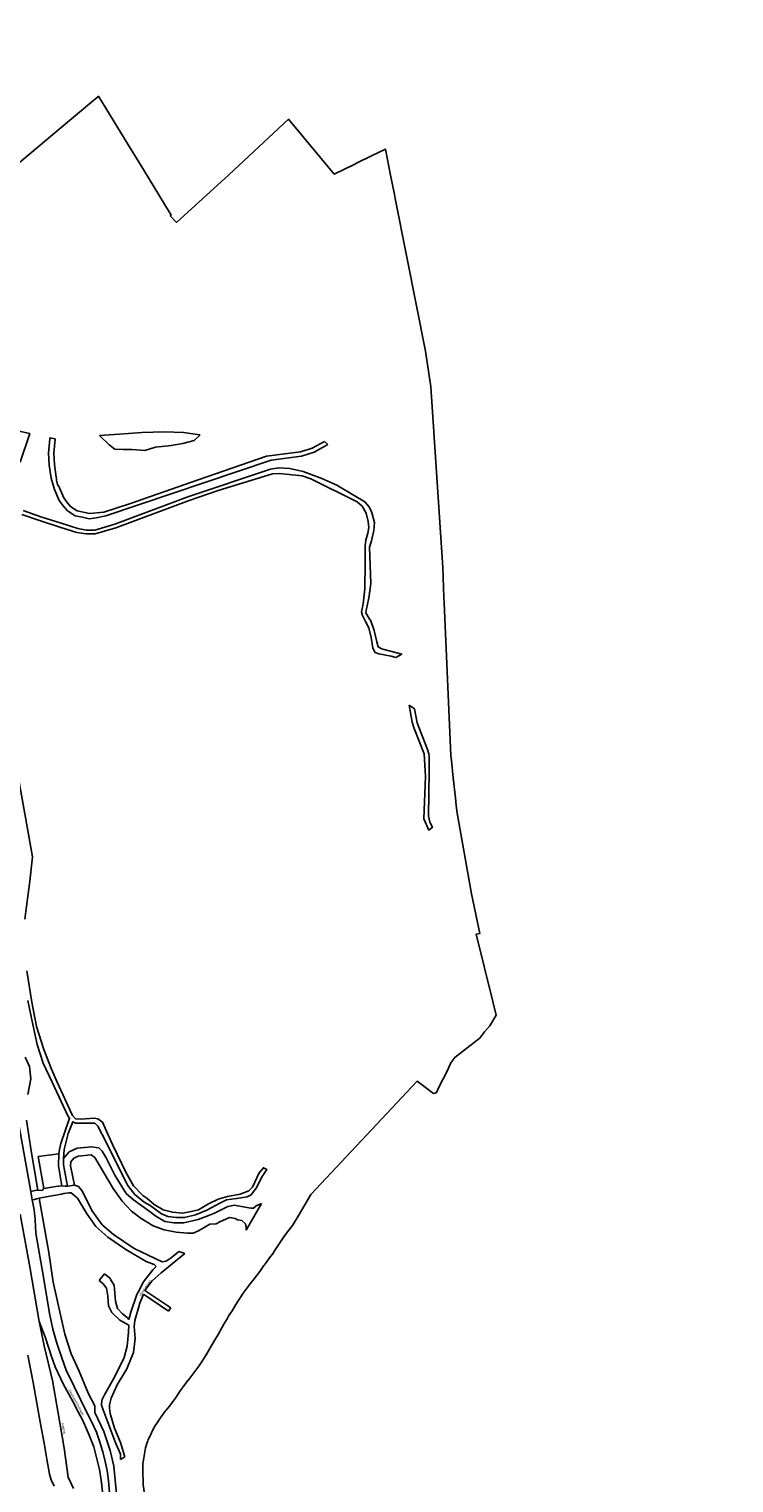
# Model space of a CAD drawing. Header units: metres. Extents: x 89872 to 99175, y 455036 to 468911.
# Tile 147 of 196: x 93368 to 94158, y 467279 to 468911. Entities that reach past the tile are written whole.
import ezdxf

# ---------------------------------------------------------------- set-up
doc = ezdxf.new("R2010")
doc.units = ezdxf.units.M
for name, color, linetype in [('Gemeentegrenzen', 7, 'KG-GEMEENTE'), ('STRNM', 7, 'Continuous'), ('Wegdeel doorgaand', 1, 'Continuous')]:
    doc.layers.add(name, color=color, linetype=linetype)
doc.layers.add('Waterdeel', color=7, linetype='Continuous', true_color=0x00aaff)
doc.layers.add('Wegdeel', color=7, linetype='Continuous', true_color=0x9a9a9a)
doc.linetypes.add('KG-GEMEENTE', pattern='A,1,-2.25,[5,NLCS.SHX,S=1,R=0,X=0,Y=0],-2.25', length=5.5)

msp = doc.modelspace()

# ---------------------------------------------------------------- linework, layer by layer
at = {"layer": 'Gemeentegrenzen', "flags": 128}
msp.add_lwpolyline([(90762.7, 464180.9), (90755.9, 464195.3), (90741.6, 464225.2), (90721, 464269.2), (90711, 464289.5), (90684.4, 464339.4), (90666.1, 464382.4), (90649.8, 464420.7), (90635.2, 464457.9), (90620.5, 464495.4), (90617.4, 464505), (90608, 464538.7), (90596.6, 464572.3), (90590.2, 464593.9), (90582.8, 464625.1), (90577.5, 464644.9), (90574.1, 464660.7), (90572.4, 464670.6), (90570.8, 464689.6), (90570.6, 464708.3), (90570.3, 464725.4), (90569.1, 464744.6), (90567.3, 464767.3), (90566.9, 464789.3), (90566.4, 464806.2), (90566.9, 464822.5), (90571.7, 464854.8), (90571.8, 464856.8), (90576.9, 464940.8), (90576, 464994.6), (90576, 465007.1), (90582.2, 465039.5), (90584.5, 465051.2), (90590.8, 465068.2), (90598.6, 465085.5), (90628.2, 465144.6), (90671.6, 465227.6), (90681.3, 465246), (90683.4, 465249.1), (90703.8, 465279.1), (90736.2, 465326.3), (90741, 465333.8), (90746.2, 465342.1), (90754.8, 465357.3), (90766.2, 465377.4), (90771.9, 465388.7), (90779, 465404.6), (90787.9, 465425.9), (90792.1, 465436.8), (90794.9, 465446.1), (90797, 465454.3), (90799, 465463.7), (90800.8, 465475), (90802.3, 465489.4), (90805.4, 465519), (90807.9, 465558.1), (90813.5, 465615.9), (90814.3, 465632.4), (90814.3, 465653.3), (90813.5, 465667.7), (90811.5, 465686.3), (90808.6, 465705.7), (90804.6, 465725.1), (90795.9, 465764.2), (90785.1, 465805.7), (90777.9, 465830.2), (90769.7, 465854.3), (90765.7, 465864.3), (90758.6, 465878.5), (90749.3, 465894.7), (90742.5, 465905.7), (90732.8, 465921.5), (90719.3, 465939.1), (90708.5, 465951.7), (90707.6, 465952.7), (90706.4, 465954.1), (90669.7, 465998.6), (90660.9, 466008), (90639.7, 466025.1), (90621.8, 466039.5), (90613.3, 466046.4), (90592.8, 466058.7), (90573.7, 466068.2), (90549.6, 466078.7), (90528.3, 466086.8), (90508.6, 466092.9), (90486.1, 466099.1), (90419.1, 466113.1), (90381.6, 466120.5), (90246.8, 466147.9), (90131.1, 466177), (90053.2, 466198), (90008.9, 466212.2), (89991.7, 466217.1), (89972.8, 466223), (89946, 466232.1), (89938.9, 466234.6), (89924.5, 466241), (89909.1, 466251), (89890.4, 466265.6), (89871.9, 466285), (89887.8, 466296.8), (89924.3, 466323.9), (89930.1, 466326.9), (89934.3, 466328), (89937.6, 466327.9), (89945, 466324.2), (89948.2, 466323), (89977.7, 466343.3), (89993.3, 466352.6), (90052.2, 466375.1), (90055, 466376.1), (90065, 466379.4), (90073.3, 466375.8), (90084.3, 466372.1), (90093.7, 466368.3), (90096, 466367.3), (90103.2, 466364.5), (90113.1, 466360.5), (90121.7, 466356.8), (90137.6, 466348.8), (90140.9, 466347.1), (90157, 466338.9), (90170, 466331.5), (90171.2, 466330.9), (90174.5, 466329), (90176.1, 466328), (90177.1, 466327.4), (90194.3, 466316.9), (90196, 466315.9), (90207.5, 466309.5), (90222.2, 466304.1), (90231.8, 466306.5), (90258, 466312.8), (90267.5, 466315.2), (90306.2, 466324.6), (90356.2, 466336.6), (90358.9, 466337.2), (90413.7, 466350), (90417.1, 466350.8), (90456.6, 466360.8), (90479, 466367.1), (90484.6, 466368.7), (90485.7, 466369.1), (90486.1, 466369.2), (90486.9, 466369.5), (90510.5, 466376.9), (90562.5, 466393.6), (90597, 466404.5), (90654.6, 466423), (90747.4, 466453.5), (90753.8, 466455.7), (90786.5, 466466.4), (90790.6, 466467.8), (90790.9, 466467.9), (90805.1, 466470.3), (90816.5, 466472.3), (90819.4, 466472.7), (90861, 466478.6), (90883.5, 466481.1), (90913.6, 466484.4), (90952.5, 466488.7), (91015.6, 466494.2), (91016.4, 466494.2), (91037, 466496), (91037.1, 466511.4), (91037.2, 466513.4), (91037.8, 466515.5), (91038.8, 466517.2), (91039.5, 466517.6), (91040.6, 466518), (91042.1, 466518.5), (91056, 466517.9), (91068.4, 466517.4), (91074.4, 466517.4), (91083.3, 466519.1), (91220.1, 466569.6), (91230.7, 466576.5), (91243.8, 466575.6), (91243.8, 466579.1), (91303.2, 466576.3), (91441.4, 466572.1), (91466.6, 466573.1), (91464, 466554.9), (91494.9, 466553.2), (91521.1, 466628.9), (91536.6, 466673.4), (91571.3, 466773.6), (91615.2, 466900.3), (91660.3, 467030.4), (91663.5, 467039.5), (91684.4, 467099.9), (91714.4, 467186.3), (91715.4, 467189.4), (91767, 467337.8), (91775, 467362.8), (91781.9, 467384.4), (91805.7, 467457.4), (91822.1, 467507.8), (91843.6, 467574), (91840.8, 467581.2), (91790.8, 467613), (91791.2, 467615.5), (91791.3, 467616.4), (91784.4, 467619.4), (91787.6, 467627.8), (91792.5, 467640.3), (91852.4, 467658.8), (91852.9, 467660.1), (91854.5, 467664.3), (91855, 467665.5), (91861.5, 467681.8), (91862.4, 467683.9), (91878.3, 467723.7), (91884.2, 467738.3), (91879.7, 467738.6), (91885, 467755.4), (91888.2, 467765.6), (91888.8, 467767.4), (91895.8, 467791.9), (91903.7, 467826.6), (91903.9, 467827.1), (91909.1, 467836.7), (91917.1, 467845.7), (91928.7, 467852.6), (91941.8, 467844.7), (91980, 467908), (91998.9, 467938.8), (92021.1, 467975.5), (92022.3, 467977.4), (92023.5, 467979.5), (92037.5, 468021.9), (92043.3, 468039.5), (92043.6, 468040.6), (92040.7, 468073.7), (92035.4, 468087.9), (92034.4, 468090.6), (92031.1, 468099.5), (91997.8, 468090.3), (91979.5, 468086.4), (91965.4, 468084.2), (91956.6, 468083.1), (91949.2, 468083.3), (91938.2, 468084.3), (91924.2, 468085.6), (91909.1, 468087.5), (91890.6, 468090.1), (91872.6, 468092.2), (91857.9, 468093.5), (91848.6, 468093.5), (91835.6, 468093.3), (91823.5, 468092.4), (91812.7, 468091.1), (91802.5, 468089.5), (91791.1, 468086.9), (91788.7, 468086.3), (91779.5, 468084), (91760.6, 468078.5), (91752.2, 468076.3), (91738.6, 468072.6), (91728.8, 468069.1), (91756.5, 468118.9), (91760.4, 468127.2), (91763, 468134.6), (91768.6, 468150.9), (91769.4, 468153.1), (91771.9, 468159.4), (91778.5, 468171.5), (91790.7, 468187.8), (91799.5, 468198.5), (91805, 468206.8), (91808.1, 468213.9), (91809.5, 468221.2), (91815.1, 468251.2), (91819.2, 468261.4), (91834.9, 468291.1), (91850, 468319.8), (91851.1, 468324.9), (91848, 468332.4), (91846.1, 468336), (91839.8, 468348.6), (91832.7, 468362.6), (91834.8, 468387.4), (91838.8, 468398), (91843.6, 468405.6), (91850.1, 468412), (91884, 468424), (91942.4, 468414), (91974.5, 468420.4), (91975.2, 468420.7), (92022.3, 468436.6), (92044.5, 468448.2), (92053.6, 468457.6), (92067.4, 468486.9), (92106.9, 468535.9), (92111.2, 468543.4), (92114.3, 468570.4), (92118.7, 468584.4), (92123.1, 468593.7), (92126.7, 468597.4), (92138.9, 468601), (92192.7, 468603.6), (92233.3, 468611.8), (92244.8, 468614.5), (92283.9, 468625.5), (92315.8, 468635.9), (92317.9, 468634.3), (92322.3, 468629.4), (92326.1, 468620.6), (92328.8, 468610.7), (92329.8, 468599.7), (92330, 468589.8), (92330.7, 468581.8), (92335.2, 468572.6), (92340.3, 468566.1), (92346.8, 468560.7), (92353.8, 468556.4), (92363.4, 468554.6), (92377.4, 468554.2), (92392.6, 468557.4), (92401.3, 468560.3), (92408.4, 468564.3), (92418.1, 468572.9), (92422.2, 468578), (92425, 468583.4), (92427.2, 468592.7), (92431.9, 468610.8), (92433.6, 468615.2), (92464.9, 468655.8), (92493, 468677), (92552.8, 468696.5), (92588.8, 468708.5), (92727.8, 468737.4), (92746.6, 468751.7), (92757.4, 468765.6), (92798.4, 468803.8), (92819.4, 468831.2), (92833.5, 468850), (92846.8, 468882.1), (92849, 468886), (92851.9, 468889.4), (92869.1, 468904.6), (92876.5, 468909.7), (92878.5, 468910.5), (92881.1, 468910.3), (92883.4, 468909.2), (92886.3, 468907), (92895, 468895.8), (92895.9, 468892.4), (92900.1, 468876.5), (92906.3, 468857.3), (92910.3, 468846.1), (92914.2, 468837.1), (92917, 468832.3), (92920.3, 468826.2), (92926.5, 468817.9), (92933, 468806.1), (92939.4, 468793), (92944.4, 468782.7), (92948.2, 468771.1), (92953.5, 468755.5), (92954.3, 468752.6), (92958.2, 468739.3), (92964.1, 468717.3), (92965.3, 468704.7), (92965.1, 468689.6), (92965.3, 468664.1), (92964.6, 468660.5), (92963.4, 468657.1), (92948.9, 468642.4), (92960.9, 468628), (92969.5, 468617.7), (92980.8, 468604.1), (92985, 468599.8), (92988.5, 468597.3), (92991.5, 468595.4), (92993.9, 468594.1), (92996.2, 468593.3), (93000.2, 468592.1), (93001, 468591.9), (93091.6, 468646), (93130.9, 468668.2), (93149, 468678.1), (93167, 468687.1), (93166.6, 468687.9), (93174.7, 468692.4), (93182, 468695.8), (93189.2, 468698.6), (93196.2, 468700.7), (93205.9, 468702.3), (93214.7, 468703.2), (93221.8, 468703.5), (93230.2, 468703.2), (93240.4, 468700.6), (93249, 468700.4), (93255.1, 468700.6), (93263.4, 468702), (93281.6, 468706.5), (93301.7, 468718.8), (93306.9, 468721.9), (93320.3, 468730), (93334.9, 468742.3), (93348.6, 468753.8), (93359.2, 468762.7), (93413, 468807.9), (93444.7, 468834.5), (93445.5, 468835.2), (93479.7, 468779.5), (93491.2, 468760.7), (93524.9, 468705.6), (93527.2, 468701.9), (93526, 468700.9), (93532.9, 468693.6), (93591.6, 468747), (93658.7, 468809.4), (93710, 468747.9), (93732.2, 468758.7), (93735.8, 468760.5), (93751.9, 468768.3), (93767.4, 468775.8), (93773.2, 468746.6), (93777.5, 468724.9), (93778.4, 468720.4), (93791.4, 468654.7), (93812.5, 468549.1), (93818.3, 468509.3), (93831.8, 468306.4), (93833.1, 468272.8), (93833.3, 468266.7), (93841, 468095.6), (93841.6, 468090), (93843.6, 468070.2), (93846, 468048), (93846, 468048), (93846.9, 468039.5), (93847.8, 468030.6), (93864, 467940.4), (93873.3, 467895.7), (93869.3, 467895), (93888, 467819.3), (93891.6, 467804), (93884.7, 467792), (93878.8, 467785.2), (93874.3, 467779.4), (93873.6, 467778.8), (93854.1, 467763.3), (93845.3, 467756.6), (93840.9, 467750.5), (93836.8, 467741.2), (93827.4, 467723.3), (93824.7, 467717.2), (93823.1, 467716.7), (93821.4, 467716.3), (93803.1, 467730.2), (93683.6, 467603), (93680.6, 467597.8), (93669.5, 467578.6), (93665.4, 467571.8), (93663, 467568.2), (93657.5, 467560.8), (93653.4, 467555.2), (93648.9, 467548.5), (93646, 467544), (93642.4, 467538.6), (93641.7, 467537.5), (93637.4, 467531.6), (93634, 467526.9), (93631.8, 467523.9), (93631.1, 467523), (93626.6, 467516.4), (93620.2, 467508.3), (93615.7, 467502.7), (93612.2, 467498), (93608, 467492.1), (93603.8, 467485.8), (93599.6, 467479.3), (93595.4, 467472.5), (93591.9, 467466.9), (93589.7, 467463.2), (93586.2, 467457.3), (93583.8, 467453.1), (93579.6, 467445.9), (93575.6, 467438.9), (93574, 467436.3), (93571.9, 467432.8), (93566.2, 467422.9), (93563, 467417.8), (93562.5, 467417), (93558.1, 467410.4), (93550.3, 467399.8), (93547.9, 467396.8), (93544.5, 467392.5), (93540.6, 467386.9), (93537.2, 467382.4), (93533, 467376.2), (93532.5, 467375.5), (93529.3, 467371), (93525.2, 467365.4), (93521.5, 467361), (93520.3, 467359.6), (93515.8, 467353.3), (93513.3, 467349.6), (93512.1, 467347.9), (93508.7, 467342.8), (93506.1, 467338), (93503.8, 467332.9), (93503.1, 467331.3), (93501.4, 467327.8), (93500.9, 467326.6), (93499.5, 467322.5), (93498.4, 467318.6), (93497.4, 467314.1), (93497.1, 467311.8), (93496.9, 467309.8), (93495.9, 467305.2), (93495.3, 467300.3), (93495.3, 467293), (93495.3, 467290.9), (93495.4, 467288.5), (93495.5, 467283.6), (93495.5, 467282.1), (93495.7, 467277.1), (93496.2, 467272.2), (93497.2, 467265.2), (93497.5, 467263.8), (93498.6, 467257.3), (93500, 467251.5), (93500.9, 467247.8), (93503, 467239.5), (93503.1, 467239), (93506.4, 467229.7), (93507.2, 467228.1), (93508.3, 467225.7), (93510.2, 467221.5), (93512.1, 467217.4), (93512.4, 467216.9), (93515.2, 467210.3), (93517.6, 467204.9), (93520.7, 467198), (93522.9, 467192.8), (93522.9, 467192.8), (93524.7, 467188.6), (93527.2, 467181), (93529.7, 467173.3), (93532.3, 467164.5), (93534, 467159), (93534.9, 467155.9), (93537.2, 467148.6), (93540.3, 467141.4), (93543.4, 467134.8), (93545.7, 467130), (93549.4, 467123.1), (93551.7, 467118.8), (93558.5, 467108.1), (93564.8, 467098.8), (93576.1, 467083.6), (93582.4, 467074.8), (93587.6, 467067.5), (93597.5, 467053.2), (93601.8, 467047.1), (93604.3, 467043.5), (93607.1, 467039.5), (93617.5, 467024.7), (93622.2, 467017.3), (93626.2, 467010.2), (93630.1, 467003.9), (93632.9, 466998.8), (93634.2, 466995.7), (93635.1, 466993.5), (93636.9, 466988.2), (93640.8, 466983.5), (93654.2, 466966.8), (93662.5, 466956.4), (93668.6, 466948.2), (93678.2, 466934), (93685.7, 466921.6), (93702.1, 466892.4), (93706.9, 466882.2), (93708.3, 466879), (93712.9, 466866.4), (93719, 466847.6), (93719.7, 466843.5), (93723.2, 466822.4), (93726.2, 466802.3), (93727.7, 466786.9), (93729.6, 466766.8), (93730, 466763), (93731.9, 466743.8), (93732.1, 466742.2), (93732.5, 466739.1), (93731.4, 466720.8), (93731.3, 466717.7), (93731, 466714.2), (93729.1, 466699.4), (93727.1, 466683.8), (93726.5, 466679.9), (93725.2, 466670.3), (93725.1, 466669.6), (93721.8, 466654.6), (93714.3, 466626.1), (93713.6, 466623.7), (93708.3, 466606.9), (93707.7, 466605.3), (93702.6, 466591.4), (93699.1, 466581.9), (93697, 466575.7), (93693.6, 466565.1), (93693.2, 466564), (93688.6, 466550.9), (93684.3, 466538.7), (93671.2, 466501.4), (93669.4, 466496.3), (93662.5, 466476.7), (93655.2, 466455.9), (93655, 466455.5), (93644.7, 466426), (93644.2, 466424.7), (93630, 466390), (93605.7, 466331), (93616.4, 466319.4), (93626.9, 466309.6), (93665.8, 466273.7), (93679.9, 466260.3), (93682.4, 466258.7), (93684.3, 466257.8), (93694.1, 466255.1), (93713.8, 466250.4), (93732.7, 466246.8), (93735, 466246.3), (93747.3, 466251.8), (93765.6, 466259.2), (93782.6, 466266.9), (93807, 466278.3), (93818.9, 466284.1), (93823, 466288.1), (93826.6, 466294.7), (93836, 466310.7), (93856.7, 466315.4), (93871.9, 466319.3), (93876.8, 466320.5), (93898, 466320.3), (93924.5, 466320.4), (93933.9, 466323.7), (93934.2, 466323.8), (93921.1, 466365.8), (93967.2, 466415.6), (93968.1, 466416.3), (93974.4, 466421.3), (94000.7, 466575.5), (94019.2, 466575.8), (94022.1, 466575.9), (94046.4, 466576.3), (94067.9, 466576.7), (94081.5, 466577), (94090.7, 466577.1), (94100, 466577.3), (94106, 466577.4), (94115.2, 466577.6), (94146.9, 466578.2), (94158.5, 466578.4)], dxfattribs=at)
at = {"layer": 'Waterdeel', "lineweight": -3}
for p, q in [((93446.7, 468454.6), (93469, 468456)), ((93457.6, 468444), (93446.7, 468454.6)), ((93469, 468456), (93494.2, 468457.8)), ((93494.2, 468457.8), (93519.4, 468458.7)), ((93519.4, 468458.7), (93540.9, 468457.8)), ((93540.9, 468457.8), (93559.3, 468455.3)), ((93559.1, 468454.8), (93552.9, 468449)), ((93559.3, 468455.3), (93559.1, 468454.8)), ((93463.9, 468439.2), (93457.6, 468444)), ((93473, 468438.8), (93463.9, 468439.2)), ((93483.1, 468438.8), (93473, 468438.8)), ((93497.3, 468437.5), (93483.1, 468438.8)), ((93503.6, 468439.6), (93497.3, 468437.5)), ((93509.5, 468441.6), (93503.6, 468439.6)), ((93527.2, 468443.4), (93509.5, 468441.6)), ((93540.1, 468445.5), (93527.2, 468443.4)), ((93552.9, 468449), (93540.1, 468445.5)), ((93412.7, 467650.6), (93421.6, 467654.8)), ((93421.6, 467654.8), (93438, 467656.2)), ((93438, 467656.2), (93443, 467655.6)), ((93443, 467655.6), (93445.8, 467655.2)), ((93445.8, 467655.2), (93449.7, 467651.6)), ((93377.9, 467645.5), (93401.1, 467648.4)), ((93384, 467609.6), (93377.9, 467645.5)), ((93401.1, 467648.4), (93400.6, 467635)), ((93406.3, 467643.1), (93412.7, 467650.6)), ((93406.3, 467636.3), (93406.3, 467643.1)), ((93414.5, 467639.5), (93414.1, 467634.9)), ((93417.7, 467643.8), (93414.5, 467639.5)), ((93422.7, 467645.9), (93417.7, 467643.8)), ((93437.2, 467647.3), (93422.7, 467645.9)), ((93441.2, 467644.5), (93437.2, 467647.3)), ((93446.1, 467636), (93441.2, 467644.5)), ((93449.7, 467651.6), (93454, 467644.1)), ((93454, 467644.1), (93463.9, 467624.6)), ((93400.6, 467635), (93404.2, 467612.7)), ((93410.6, 467612.1), (93406.3, 467636.3)), ((93414.1, 467634.9), (93418.4, 467613.2)), ((93462, 467609.7), (93446.1, 467636)), ((93463.9, 467624.6), (93476.4, 467603.9)), ((93397.6, 467611.9), (93384, 467609.6)), ((93404.2, 467612.7), (93397.6, 467611.9)), ((93418.4, 467613.2), (93410.6, 467612.1)), ((93472, 467595.2), (93462, 467609.7)), ((93482.7, 467584.1), (93472, 467595.2)), ((93476.4, 467603.9), (93484.6, 467596.8)), ((93484.6, 467596.8), (93503.3, 467583.3)), ((93575.5, 467582), (93590.8, 467589.2)), ((93590.8, 467589.2), (93594.6, 467590.2)), ((93594.6, 467590.2), (93597.6, 467590.8)), ((93597.6, 467590.8), (93616.6, 467587.5)), ((93628.5, 467592.6), (93611.3, 467562.8)), ((93619.3, 467587.6), (93622.3, 467590.1)), ((93622.3, 467590.1), (93628.5, 467592.6)), ((93493.5, 467575.8), (93482.7, 467584.1)), ((93506.7, 467567.8), (93493.5, 467575.8)), ((93503.3, 467583.3), (93510, 467578.6)), ((93510, 467578.6), (93520, 467572.6)), ((93520, 467572.6), (93530, 467571.2)), ((93541.3, 467571.2), (93557.4, 467574.7)), ((93557.4, 467574.7), (93570.2, 467579.7)), ((93570.2, 467579.7), (93575.5, 467582)), ((93581.7, 467572.2), (93577.5, 467570)), ((93592.4, 467576.9), (93581.7, 467572.2)), ((93598.8, 467575.8), (93592.4, 467576.9)), ((93601.3, 467574.4), (93598.8, 467575.8)), ((93606.5, 467573.6), (93601.3, 467574.4)), ((93610.3, 467569.8), (93606.5, 467573.6)), ((93616.6, 467587.5), (93619.3, 467587.6)), ((93519.1, 467563.3), (93506.7, 467567.8)), ((93532.8, 467560.7), (93519.1, 467563.3)), ((93530, 467571.2), (93541.3, 467571.2)), ((93545.4, 467559.3), (93532.8, 467560.7)), ((93551.9, 467559.4), (93545.4, 467559.3)), ((93557.6, 467561.9), (93551.9, 467559.4)), ((93570.4, 467569.5), (93557.6, 467561.9)), ((93577.5, 467570), (93570.4, 467569.5)), ((93611.3, 467566.1), (93610.3, 467569.8)), ((93611.3, 467562.8), (93611.3, 467566.1))]:
    msp.add_line(p, q, dxfattribs=at)
for points in [[(93357.5, 467580.8), (93368.3, 467521.5), (93379, 467460.2), (93380.3, 467453.2), (93384.4, 467432.9), (93393.8, 467394), (93400.2, 467357.6), (93407.1, 467318.1), (93411.6, 467285.5), (93417.4, 467273.1)], [(93395.8, 467275.6), (93392.4, 467282.7), (93390.4, 467289.1), (93387.7, 467306), (93384.4, 467324), (93380.4, 467345.6), (93372, 467391.8), (93366.1, 467422.6)]]:
    msp.add_lwpolyline(points, dxfattribs=at)
at = {"layer": 'Wegdeel'}
for p, q in [((93389.4, 468434.6), (93390.8, 468450.9)), ((93390.8, 468450.9), (93391, 468451.8)), ((93391, 468451.8), (93396.7, 468450.6)), ((93396.7, 468450.4), (93395.3, 468434.5)), ((93396.7, 468450.6), (93396.7, 468450.4)), ((93634, 468431.2), (93672.1, 468436.2)), ((93672.1, 468436.2), (93683.1, 468439.6)), ((93683.1, 468439.6), (93685.4, 468440.4)), ((93685.4, 468440.4), (93698.9, 468447.8)), ((93702.9, 468444.3), (93687.4, 468435.7)), ((93698.9, 468447.8), (93702.9, 468444.3)), ((93390.3, 468421.4), (93389.4, 468434.6)), ((93392.3, 468406.5), (93390.3, 468421.4)), ((93395.3, 468434.5), (93396.2, 468422)), ((93396.2, 468422), (93398.1, 468407.7)), ((93639.2, 468426.8), (93453.6, 468364.3)), ((93557.3, 468404.9), (93634, 468431.2)), ((93673.2, 468431.2), (93639.2, 468426.8)), ((93687.4, 468435.7), (93673.2, 468431.2)), ((93396.1, 468393.8), (93392.3, 468406.5)), ((93398.1, 468407.7), (93398.5, 468406.2)), ((93398.5, 468406.2), (93398.3, 468404.5)), ((93398.3, 468404.5), (93399.6, 468399.5)), ((93481.5, 468378.2), (93557.3, 468404.9)), ((93401.4, 468381.6), (93396.1, 468393.8)), ((93399.6, 468399.5), (93401.6, 468396.3)), ((93401.6, 468396.3), (93401.7, 468395.9)), ((93401.7, 468395.9), (93406.6, 468384.6)), ((93405.8, 468375.6), (93401.4, 468381.6)), ((93410.6, 468369.9), (93405.8, 468375.6)), ((93406.6, 468384.6), (93410.4, 468379.2)), ((93410.4, 468379.2), (93414.5, 468374.4)), ((93414.5, 468374.4), (93421.5, 468369.9)), ((93451.6, 468368.6), (93481.5, 468378.2)), ((93419.3, 468364.3), (93410.6, 468369.9)), ((93428.9, 468362.4), (93419.3, 468364.3)), ((93421.5, 468369.9), (93435.5, 468367)), ((93435.2, 468361), (93428.9, 468362.4)), ((93442.9, 468362), (93435.2, 468361)), ((93435.5, 468367), (93451.6, 468368.6)), ((93453.6, 468364.3), (93442.9, 468362)), ((93369.4, 467606.3), (93374.3, 467607.2)), ((93370.3, 467601.3), (93369.4, 467606.3)), ((93374.3, 467607.2), (93377.6, 467607.8)), ((93377.6, 467607.8), (93382.2, 467607.4)), ((93382.2, 467607.4), (93384, 467609.6)), ((93384, 467609.6), (93397.6, 467611.9)), ((93397.6, 467611.9), (93404.2, 467612.7)), ((93404.2, 467612.7), (93408.1, 467612.3)), ((93412.2, 467604.6), (93406.7, 467603.8)), ((93408.1, 467612.3), (93410.6, 467612.1)), ((93410.6, 467612.1), (93418.4, 467613.2)), ((93414.8, 467604.7), (93412.2, 467604.6)), ((93421.9, 467598.7), (93414.8, 467604.7)), ((93418.4, 467613.2), (93423, 467611.7)), ((93423, 467611.7), (93427.3, 467607.1)), ((93427.3, 467607.1), (93438, 467585)), ((93371.1, 467596.8), (93370.3, 467601.3)), ((93373.6, 467597.4), (93371.1, 467596.8)), ((93371.1, 467596.8), (93373.6, 467597.4)), ((93373.2, 467585.5), (93371.1, 467596.8)), ((93375.9, 467598), (93373.6, 467597.4)), ((93373.6, 467597.4), (93375.9, 467598)), ((93379.1, 467598.8), (93375.9, 467598)), ((93375.9, 467598), (93379.1, 467598.8)), ((93386.8, 467600.2), (93379.1, 467598.8)), ((93379.1, 467598.8), (93389.6, 467537.7)), ((93403.8, 467603.1), (93386.8, 467600.2)), ((93406.7, 467603.8), (93403.8, 467603.1)), ((93431.9, 467581.9), (93421.9, 467598.7)), ((93374.4, 467574.3), (93373.2, 467585.5)), ((93375.3, 467559.5), (93374.4, 467574.3)), ((93442.6, 467567), (93431.9, 467581.9)), ((93438, 467585), (93449.7, 467568.7)), ((93383.8, 467510), (93375.3, 467559.5)), ((93456.1, 467554.9), (93442.6, 467567)), ((93449.7, 467568.7), (93462.2, 467558)), ((93462.2, 467558), (93485.7, 467542.3)), ((93476, 467541.3), (93456.1, 467554.9)), ((93498.8, 467527.8), (93476, 467541.3)), ((93485.7, 467542.3), (93517, 467527.4)), ((93389.6, 467537.7), (93394.6, 467504.4)), ((93508.1, 467524.3), (93498.8, 467527.8)), ((93510.2, 467522.1), (93508.1, 467524.3)), ((93517, 467527.4), (93519, 467527.7)), ((93519, 467527.7), (93521.6, 467528.1)), ((93521.6, 467528.1), (93526.9, 467531.6)), ((93542.2, 467536.5), (93523.9, 467521.6)), ((93526.9, 467531.6), (93535.5, 467538.8)), ((93535.5, 467538.8), (93538.9, 467537.6)), ((93538.9, 467537.6), (93542.2, 467536.5)), ((93390.6, 467469.4), (93383.8, 467510)), ((93446.2, 467506.5), (93448.8, 467509.7)), ((93450.8, 467502.6), (93446.2, 467506.5)), ((93448.8, 467509.7), (93452.1, 467513.7)), ((93452.1, 467513.7), (93459.4, 467508.2)), ((93459.4, 467508.2), (93459, 467507.5)), ((93459, 467507.5), (93462.9, 467501.1)), ((93496, 467504.7), (93506.6, 467518.2)), ((93515.9, 467515.1), (93505.2, 467505.5)), ((93506.6, 467518.2), (93510.2, 467522.1)), ((93523.9, 467521.6), (93515.9, 467515.1)), ((93394.6, 467504.4), (93407.7, 467446)), ((93454.3, 467497.7), (93450.8, 467502.6)), ((93456.1, 467488.8), (93454.3, 467497.7)), ((93462.9, 467501.1), (93464.7, 467483)), ((93488.1, 467489.7), (93489.3, 467492)), ((93489.3, 467492), (93490.6, 467494.5)), ((93490.6, 467494.5), (93492.8, 467498.6)), ((93495.9, 467491), (93491.7, 467480.9)), ((93492.8, 467498.6), (93496, 467504.7)), ((93524.1, 467472), (93495.9, 467491)), ((93505.2, 467505.5), (93497.6, 467495.3)), ((93497.6, 467495.3), (93526.6, 467475.8)), ((93456.8, 467478.1), (93456.1, 467488.8)), ((93460.4, 467470.6), (93456.8, 467478.1)), ((93464.7, 467483), (93466.8, 467475.1)), ((93466.8, 467475.1), (93472.5, 467469.1)), ((93482.1, 467471.9), (93488.1, 467489.7)), ((93491.7, 467480.9), (93486.2, 467461.3)), ((93525.3, 467473.8), (93524.1, 467472)), ((93526.6, 467475.8), (93525.3, 467473.8)), ((93394.1, 467451.7), (93390.6, 467469.4)), ((93469.3, 467461.7), (93460.4, 467470.6)), ((93479.4, 467456.3), (93469.3, 467461.7)), ((93472.5, 467469.1), (93477.8, 467464.8)), ((93477.8, 467464.8), (93479.4, 467462.5)), ((93479.4, 467462.5), (93482.1, 467471.9)), ((93486.2, 467461.3), (93485.7, 467454.6)), ((93398.6, 467436.2), (93394.1, 467451.7)), ((93407.7, 467446), (93414.9, 467424.1)), ((93477.5, 467432.5), (93479.2, 467448.5)), ((93479.2, 467448.5), (93479.4, 467456.3)), ((93486.5, 467441.3), (93484.6, 467425.7)), ((93485.7, 467454.6), (93486.5, 467441.3)), ((93404.3, 467419.5), (93398.6, 467436.2)), ((93474.3, 467420), (93477.5, 467432.5)), ((93484.6, 467425.7), (93477.1, 467407.2)), ((93409.3, 467405.7), (93404.3, 467419.5)), ((93414.9, 467424.1), (93423.3, 467405.3)), ((93463.9, 467398.7), (93474.3, 467420)), ((93418.2, 467387.3), (93409.3, 467405.7)), ((93423.3, 467405.3), (93434.4, 467379.3)), ((93452.2, 467378), (93463.9, 467398.7)), ((93477.1, 467407.2), (93466.4, 467389.1)), ((93432.9, 467357.4), (93418.2, 467387.3)), ((93434.4, 467379.3), (93441.2, 467365.7)), ((93449.3, 467372), (93452.2, 467378)), ((93466.4, 467389.1), (93459.7, 467374.5)), ((93441.2, 467365.7), (93441.3, 467358.3)), ((93449, 467366.6), (93449.3, 467372)), ((93450.8, 467361.1), (93449, 467366.6)), ((93464.3, 467325.5), (93450.8, 467361.1)), ((93459.7, 467374.5), (93457.9, 467367)), ((93457.9, 467367), (93457.9, 467363.1)), ((93457.9, 467363.1), (93458.6, 467357.2)), ((93437.8, 467348.3), (93432.9, 467357.4)), ((93443.1, 467336.1), (93437.8, 467348.3)), ((93441.3, 467358.3), (93451.5, 467337.1)), ((93458.6, 467357.2), (93463.6, 467340.5)), ((93446.8, 467326.2), (93443.1, 467336.1)), ((93451.5, 467337.1), (93458.4, 467315.7)), ((93463.6, 467340.5), (93470.3, 467324.5)), ((93450.4, 467314.2), (93446.8, 467326.2)), ((93453, 467303.4), (93450.4, 467314.2)), ((93458.4, 467315.7), (93462.8, 467298)), ((93470, 467311.3), (93464.3, 467325.5)), ((93470.3, 467305.6), (93470, 467311.3)), ((93470.3, 467324.5), (93475, 467308.4)), ((93455.2, 467293.3), (93453, 467303.4)), ((93462.8, 467298), (93466, 467262.7)), ((93472.2, 467306.8), (93470.3, 467305.6)), ((93475, 467308.4), (93472.2, 467306.8)), ((93456.9, 467281.4), (93455.2, 467293.3)), ((93459.1, 467255.5), (93456.9, 467281.4))]:
    msp.add_line(p, q, dxfattribs=at)
for points in [[(93354.7, 468459.7), (93368.3, 468456.7), (93357.5, 468424.7)], [(93360.9, 468370.3), (93380.7, 468363.4), (93403.5, 468356), (93422.3, 468350.1), (93432.1, 468348.4), (93441.2, 468348.4), (93463.8, 468355), (93545.9, 468385.7), (93638.5, 468416.6), (93647.8, 468418.4), (93660.1, 468417.3), (93675.3, 468414), (93696.2, 468406.1), (93712.8, 468398.9), (93732.5, 468387.2), (93744.5, 468380.1), (93748.8, 468374.9), (93751.5, 468370), (93752.7, 468366.7), (93755, 468357), (93754.6, 468348), (93751.7, 468336.5), (93749.6, 468329.2), (93751, 468288.5), (93749.1, 468274.5), (93748.5, 468270.4), (93746.3, 468260), (93745.6, 468255.6), (93749.2, 468249.1), (93751, 468246.6), (93754.8, 468235.6), (93757.7, 468222.9), (93759.4, 468217.2), (93762.6, 468215.5), (93764.6, 468214.9), (93778.8, 468211.2), (93785.7, 468209.1), (93779.2, 468205.3), (93773.9, 468207), (93760.1, 468209.5), (93755.9, 468211.2), (93753.4, 468215.8), (93751.3, 468227.8), (93748.8, 468238.8), (93745.2, 468245.9), (93741.6, 468252.4), (93740.6, 468256.7), (93742.4, 468265.7), (93744.2, 468282.3), (93744.9, 468311.9), (93744.9, 468330.7), (93745.6, 468337.2), (93747.8, 468345.1), (93748.9, 468351.2), (93748.1, 468358.1), (93746, 468367.5), (93741.3, 468375.4), (93735.9, 468380.1), (93683.6, 468405.7), (93674.2, 468409.3), (93648.2, 468411.9), (93640.6, 468411.5), (93579.7, 468392.7), (93547.4, 468381.6), (93465.1, 468350.9), (93441.8, 468344), (93440, 468344), (93431.8, 468344), (93421.3, 468345.8), (93402.1, 468351.8), (93379.3, 468359.2), (93359.4, 468365.9)], [(93337.6, 468170.6), (93371.3, 467981.9), (93368.4, 467954.4), (93362.9, 467911.8)], [(93365.1, 467853.8), (93370.6, 467818.6), (93376.1, 467791.5), (93384.2, 467765.4), (93392.6, 467743.4), (93399.2, 467728.9), (93415.9, 467692.2), (93416.4, 467691.6), (93419.8, 467687.9), (93425.5, 467687.2), (93440.5, 467688.6), (93444.7, 467687.9), (93450.1, 467684), (93456, 467670.5), (93461.1, 467659.1), (93476.4, 467627.1), (93484.6, 467612.5), (93495.3, 467601.8), (93499.8, 467598.9), (93507.9, 467591.8), (93518.2, 467585.8), (93528.5, 467582.9), (93539.9, 467581.8), (93549.5, 467583.6), (93557.7, 467585.8), (93568.8, 467592.5), (93579.8, 467597.5), (93590.1, 467600.7), (93604.3, 467603.2), (93614.3, 467607.1), (93618.2, 467611), (93625.7, 467627.1), (93630.5, 467632.9), (93634.4, 467630.8), (93628.5, 467622.1), (93623.2, 467611), (93616.8, 467602.5), (93612.2, 467600.4), (93600.4, 467598.2), (93589, 467596.8), (93581.6, 467593.2), (93567, 467585.4), (93554.5, 467580.1), (93542.1, 467576.9), (93533.2, 467576.9), (93523.2, 467578.3), (93516.1, 467581.1), (93503.3, 467590.4), (93496.7, 467594.3), (93486.4, 467602.8), (93478.2, 467613.5), (93454.2, 467661.5), (93444.7, 467679.7), (93441.2, 467682.9), (93419.5, 467682.9), (93416.8, 467684.5), (93411.6, 467671.2), (93407, 467653.4), (93406.3, 467643.1), (93406.3, 467636.3), (93410.6, 467612.1), (93408.1, 467612.3), (93404.2, 467612.7), (93400.6, 467635), (93401.1, 467648.4), (93401.7, 467653.2), (93403.4, 467660.2), (93413, 467688.5), (93411.6, 467690.4), (93393.4, 467728.9), (93386.7, 467743), (93383.4, 467750.4), (93376.8, 467771.3), (93371.7, 467793.7), (93366.2, 467820.4)], [(93363.1, 467757), (93368, 467746.5), (93369.6, 467732.8), (93366.2, 467715)], [(93364.8, 467686.2), (93369.9, 467651.8), (93377.6, 467607.8), (93374.3, 467607.2), (93369.4, 467606.3), (93354.7, 467689.6)]]:
    msp.add_lwpolyline(points, dxfattribs=at)
msp.add_lwpolyline([(93793.9, 468152), (93800.2, 468147.8), (93803.1, 468132), (93814.7, 468102), (93816.2, 468097.3), (93816.6, 468094.5), (93816.6, 468077.9), (93815.7, 468027.3), (93817.1, 468020.8), (93820.4, 468015.2), (93816, 468011.7), (93810.4, 468024.5), (93812.3, 468071.8), (93810.8, 468097.3), (93799.7, 468125.9), (93797.3, 468132.9)], close=True, dxfattribs=at)
at = {"layer": 'Wegdeel doorgaand'}
for points in [[(93354.7, 467689.6), (93369.4, 467606.3), (93370.3, 467601.3), (93371.1, 467596.8), (93373.2, 467585.5), (93374.4, 467574.3), (93375.3, 467559.5), (93383.8, 467510), (93390.6, 467469.4), (93394.1, 467451.7), (93398.6, 467436.2), (93404.3, 467419.5), (93409.3, 467405.7), (93418.2, 467387.3), (93432.9, 467357.4), (93437.8, 467348.3), (93443.1, 467336.1), (93446.8, 467326.2), (93450.4, 467314.2), (93453, 467303.4), (93455.2, 467293.3), (93456.9, 467281.4), (93459.1, 467255.5)], [(93450.2, 467266.2), (93448.6, 467282.4), (93446.7, 467294.3), (93440.3, 467319.8), (93435.1, 467332.9), (93432.8, 467338), (93427.9, 467349.1), (93423, 467358.1), (93416.3, 467371.5), (93406.3, 467389.7), (93396.8, 467409.6), (93392.4, 467422.1), (93385.9, 467442), (93379, 467460.2), (93368.3, 467521.5), (93357.5, 467580.8)]]:
    msp.add_lwpolyline(points, dxfattribs=at)

# ---------------------------------------------------------------- texts
at = {"layer": 'STRNM'}
for s, rotation, p in [('Clinckenburgh', 235.5475, (93503.6, 467507.7)), ('Haarlemmertrekvaart', 298.2309, (93411.9, 467383.3)), ('Jaagpad', 278.938, (93404.2, 467346.7))]:
    msp.add_text(s, height=2.5, rotation=rotation, dxfattribs=at).set_placement(p)

doc.saveas('drawing.dxf')
